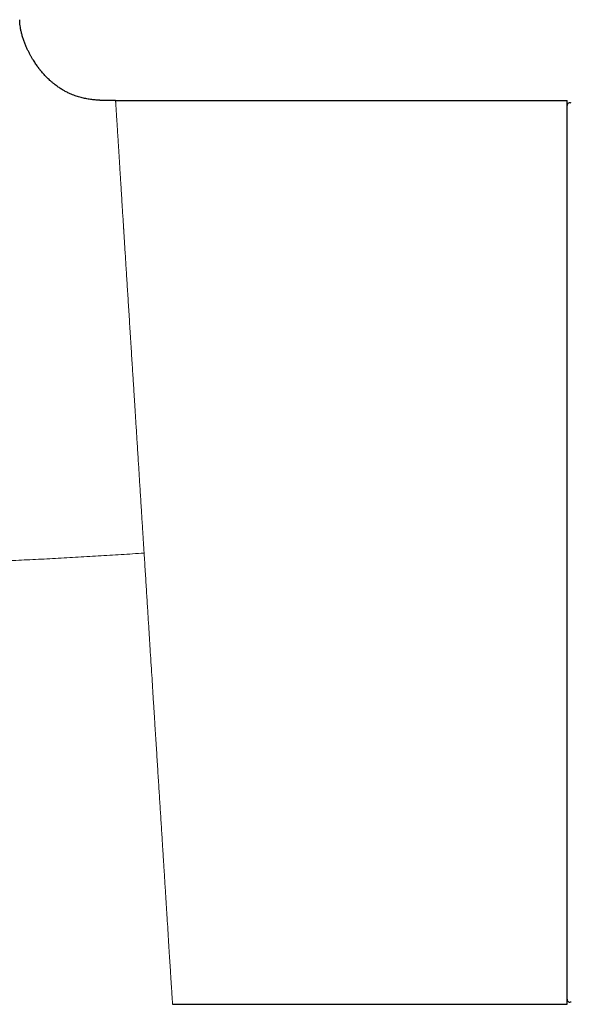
# Model space of a CAD drawing. Header units: millimetres. Extents: x 8 to 961, y 12 to 932.
# Tile 13 of 187: x 445 to 475, y 672 to 725. Entities that reach past the tile are written whole.
import ezdxf

# ---------------------------------------------------------------- set-up
doc = ezdxf.new("R2010")
doc.units = ezdxf.units.MM

msp = doc.modelspace()

# ---------------------------------------------------------------- linework, layer by layer
at = {"color": 7, "linetype": 'Continuous', "lineweight": 30}
for p, q in [((450.179, 720.849), (474.402, 720.849)), ((474.402, 672.349), (474.402, 720.849)), ((453.237, 672.349), (474.402, 672.349))]:
    msp.add_line(p, q, dxfattribs=at)
at = {"color": 8, "linetype": 'Continuous', "lineweight": 0}
msp.add_line((453.237, 672.349), (453.236, 672.359), dxfattribs=at)
at = {"color": 7, "linetype": 'Continuous', "lineweight": 30}
for centre, start, end in [((474.552, 720.581), 58.2338, 180), ((474.552, 672.617), 180, 301.7662)]:
    msp.add_arc(centre, 0.15, start, end, dxfattribs=at)
msp.add_open_spline([(450.18, 720.849), (450.127, 720.849), (450.029, 720.849), (449.889, 720.85), (449.766, 720.851), (449.661, 720.853), (449.576, 720.856), (449.509, 720.858), (449.459, 720.86), (449.422, 720.862), (449.394, 720.863), (449.371, 720.864), (449.346, 720.866), (449.3, 720.869), (449.232, 720.873), (449.134, 720.881), (449.021, 720.892), (448.895, 720.907), (448.769, 720.925), (448.643, 720.947), (448.518, 720.971), (448.389, 721.001), (448.259, 721.035), (448.131, 721.073), (447.999, 721.117), (447.868, 721.166), (447.741, 721.219), (447.627, 721.272), (447.528, 721.321), (447.443, 721.367), (447.363, 721.412), (447.282, 721.46), (447.192, 721.517), (447.093, 721.583), (446.988, 721.659), (446.879, 721.743), (446.769, 721.834), (446.661, 721.928), (446.56, 722.024), (446.468, 722.116), (446.383, 722.205), (446.3, 722.297), (446.219, 722.392), (446.155, 722.47), (446.112, 722.525), (446.083, 722.562), (446.051, 722.603), (446.011, 722.658), (445.961, 722.727), (445.902, 722.812), (445.836, 722.91), (445.764, 723.022), (445.69, 723.146), (445.613, 723.282), (445.536, 723.427), (445.459, 723.582), (445.382, 723.752), (445.306, 723.935), (445.235, 724.13), (445.173, 724.324), (445.123, 724.514), (445.085, 724.697), (445.058, 724.87), (445.043, 725.035), (445.037, 725.142), (445.034, 725.195)], degree=3, knots=[0, 0, 0, 0, 0.0206251, 0.0389807, 0.0550612, 0.0688708, 0.0804194, 0.0887055, 0.0952662, 0.1001093, 0.1032977, 0.1062314, 0.1095144, 0.113146, 0.1242998, 0.1365686, 0.1525941, 0.1696759, 0.187543, 0.2041435, 0.2213416, 0.239127, 0.2574922, 0.275883, 0.2930853, 0.3136363, 0.3322191, 0.3488776, 0.3636436, 0.3765398, 0.387582, 0.4001954, 0.4142761, 0.4298399, 0.4468907, 0.4654283, 0.4840666, 0.5033881, 0.5216969, 0.5388881, 0.554962, 0.5699217, 0.5879735, 0.6041216, 0.6099531, 0.6155921, 0.6224253, 0.6309035, 0.6427315, 0.6566695, 0.6726383, 0.6905315, 0.7102101, 0.7311035, 0.7533379, 0.7766583, 0.800763, 0.828666, 0.8565731, 0.8838987, 0.9100933, 0.934736, 0.9576636, 0.9791313, 1, 1, 1, 1], dxfattribs=at)
at = {"color": 8, "linetype": 'Continuous', "lineweight": 0}
for points, knots in [([(450.179, 720.849), (450.179, 720.848), (450.179, 720.845), (450.18, 720.825), (450.183, 720.791), (450.186, 720.744), (450.19, 720.684), (450.194, 720.611), (450.2, 720.524), (450.207, 720.424), (450.214, 720.31), (450.222, 720.181), (450.231, 720.036), (450.242, 719.878), (450.253, 719.705), (450.264, 719.517), (450.277, 719.315), (450.291, 719.099), (450.305, 718.869), (450.321, 718.625), (450.337, 718.367), (450.354, 718.094), (450.372, 717.807), (450.391, 717.506), (450.411, 717.19), (450.431, 716.872), (450.451, 716.553), (450.47, 716.234), (450.491, 715.905), (450.512, 715.564), (450.535, 715.201), (450.559, 714.814), (450.584, 714.418), (450.602, 714.136), (450.612, 713.977), (450.615, 713.927), (450.618, 713.877), (450.622, 713.827), (450.625, 713.776), (450.635, 713.615), (450.652, 713.337), (450.678, 712.935), (450.704, 712.519), (450.731, 712.089), (450.759, 711.648), (450.788, 711.195), (450.817, 710.731), (450.847, 710.253), (450.878, 709.761), (450.91, 709.255), (450.943, 708.735), (450.976, 708.201), (451.009, 707.676), (451.042, 707.161), (451.072, 706.678), (451.097, 706.291), (451.111, 706.062), (451.117, 705.974), (451.119, 705.942), (451.121, 705.91), (451.123, 705.881), (451.13, 705.756), (451.145, 705.532), (451.166, 705.197), (451.188, 704.845), (451.212, 704.474), (451.236, 704.085), (451.262, 703.685), (451.287, 703.275), (451.314, 702.856), (451.342, 702.42), (451.37, 701.967), (451.398, 701.524), (451.425, 701.093), (451.451, 700.676), (451.478, 700.247), (451.506, 699.807), (451.534, 699.355), (451.562, 698.91), (451.59, 698.474), (451.617, 698.048), (451.641, 697.663), (451.662, 697.322), (451.676, 697.1), (451.686, 696.949), (451.691, 696.871), (451.696, 696.793), (451.701, 696.714), (451.705, 696.638), (451.708, 696.588), (451.71, 696.565)], [0, 0, 0, 0, 0.014841, 0.029735, 0.044684, 0.059686, 0.074743, 0.089584, 0.104477, 0.119422, 0.13442, 0.149778, 0.16519, 0.180657, 0.196178, 0.211754, 0.227385, 0.243071, 0.258722, 0.274426, 0.290185, 0.305999, 0.321866, 0.337788, 0.353764, 0.369795, 0.384204, 0.398658, 0.413155, 0.427695, 0.442279, 0.458373, 0.474519, 0.488771, 0.490641, 0.492511, 0.494382, 0.496254, 0.498126, 0.499999, 0.514221, 0.528639, 0.543252, 0.55806, 0.573064, 0.58799, 0.603104, 0.618408, 0.633899, 0.649579, 0.665448, 0.681505, 0.697751, 0.712204, 0.726802, 0.73977, 0.745512, 0.746416, 0.747321, 0.748226, 0.749132, 0.749853, 0.758808, 0.768219, 0.778086, 0.788409, 0.799187, 0.810422, 0.821431, 0.832847, 0.844667, 0.856892, 0.869523, 0.880359, 0.891475, 0.902873, 0.914553, 0.926514, 0.938756, 0.949762, 0.960986, 0.972428, 0.980099, 0.987865, 0.989914, 0.99197, 0.994033, 0.996102, 0.998178, 1, 1, 1, 1]), ([(419.965, 696.129), (420.088, 696.136), (420.335, 696.149), (420.711, 696.167), (421.094, 696.183), (421.46, 696.196), (421.808, 696.205), (422.139, 696.212), (422.481, 696.216), (422.839, 696.219), (423.213, 696.219), (423.605, 696.217), (424.012, 696.213), (424.437, 696.206), (424.878, 696.198), (425.338, 696.187), (425.815, 696.175), (426.311, 696.162), (426.825, 696.147), (427.358, 696.131), (427.91, 696.115), (428.48, 696.098), (429.069, 696.081), (429.658, 696.064), (430.247, 696.049), (430.835, 696.034), (431.436, 696.021), (432.053, 696.008), (432.683, 695.997), (433.346, 695.987), (434.044, 695.979), (434.776, 695.973), (435.522, 695.97), (436.281, 695.969), (437.054, 695.972), (437.838, 695.978), (438.662, 695.988), (439.523, 696.002), (440.423, 696.021), (441.334, 696.045), (442.254, 696.073), (443.27, 696.109), (444.381, 696.154), (445.588, 696.21), (446.803, 696.272), (448.024, 696.34), (449.25, 696.412), (450.479, 696.488), (451.3, 696.539), (451.71, 696.565)], [0, 0, 0, 0, 0.011699, 0.02353, 0.035613, 0.048057, 0.058153, 0.068574, 0.079362, 0.09055, 0.102412, 0.114754, 0.127601, 0.140976, 0.154897, 0.169379, 0.184433, 0.200069, 0.216292, 0.233104, 0.250506, 0.268495, 0.287066, 0.306212, 0.32426, 0.342775, 0.361747, 0.381165, 0.401018, 0.421291, 0.443871, 0.466916, 0.490407, 0.514322, 0.538639, 0.563336, 0.58839, 0.616334, 0.64465, 0.673307, 0.702272, 0.731515, 0.769166, 0.807153, 0.845413, 0.883884, 0.922508, 0.96123, 1, 1, 1, 1]), ([(451.71, 696.565), (451.731, 696.236), (451.771, 695.59), (451.831, 694.642), (451.888, 693.737), (451.942, 692.876), (451.993, 692.058), (452.042, 691.284), (452.088, 690.548), (452.133, 689.851), (452.174, 689.194), (452.209, 688.645), (452.237, 688.196), (452.255, 687.924), (452.265, 687.753), (452.27, 687.675), (452.275, 687.599), (452.28, 687.524), (452.285, 687.449), (452.289, 687.376), (452.315, 686.971), (452.36, 686.248), (452.424, 685.234), (452.485, 684.264), (452.543, 683.34), (452.601, 682.433), (452.656, 681.548), (452.698, 680.895), (452.724, 680.472), (452.738, 680.26), (452.751, 680.052), (452.764, 679.847), (452.777, 679.646), (452.804, 679.217), (452.844, 678.581), (452.894, 677.772), (452.942, 677.018), (452.985, 676.318), (453.026, 675.675), (453.062, 675.089), (453.096, 674.559), (453.125, 674.087), (453.152, 673.672), (453.174, 673.314), (453.194, 673.013), (453.209, 672.769), (453.222, 672.58), (453.23, 672.447), (453.236, 672.364), (453.236, 672.354), (453.237, 672.349)], [0, 0, 0, 0, 0.026007, 0.05097, 0.074888, 0.097762, 0.119591, 0.140376, 0.160116, 0.179296, 0.197375, 0.214353, 0.224955, 0.235078, 0.237284, 0.239467, 0.241625, 0.243759, 0.245869, 0.247954, 0.250016, 0.28046, 0.310287, 0.339497, 0.368091, 0.396069, 0.426132, 0.455449, 0.463005, 0.470509, 0.477963, 0.485365, 0.492716, 0.500016, 0.532894, 0.565555, 0.597997, 0.630221, 0.662228, 0.694017, 0.725589, 0.756943, 0.788082, 0.819003, 0.849708, 0.880198, 0.910471, 0.940529, 0.970372, 1, 1, 1, 1]), ([(448.026, 667.927), (448.024, 667.928), (448.018, 667.93), (447.978, 667.943), (447.912, 667.965), (447.817, 667.996), (447.693, 668.038), (447.537, 668.09), (447.359, 668.151), (447.16, 668.219), (446.945, 668.293), (446.703, 668.377), (446.433, 668.472), (446.135, 668.578), (445.808, 668.697), (445.449, 668.829), (445.086, 668.966), (444.724, 669.105), (444.368, 669.243), (443.991, 669.391), (443.594, 669.551), (443.176, 669.723), (442.738, 669.907), (442.28, 670.103), (441.803, 670.312), (441.308, 670.534), (440.777, 670.778), (440.209, 671.047), (439.605, 671.34), (438.99, 671.649), (438.365, 671.972), (437.737, 672.308), (437.106, 672.657), (436.475, 673.016), (435.842, 673.39), (435.145, 673.815), (434.387, 674.296), (433.57, 674.84), (432.759, 675.406), (431.956, 675.994), (431.164, 676.603), (430.385, 677.235), (429.619, 677.888), (428.87, 678.563), (428.139, 679.26), (427.428, 679.979), (426.739, 680.719), (426.072, 681.481), (425.431, 682.263), (424.816, 683.067), (424.229, 683.892), (423.673, 684.737), (423.149, 685.601), (422.658, 686.485), (422.203, 687.386), (421.785, 688.305), (421.421, 689.202), (421.109, 690.073), (420.842, 690.915), (420.608, 691.766), (420.408, 692.627), (420.242, 693.494), (420.112, 694.368), (420.016, 695.247), (419.982, 695.835), (419.965, 696.129)], [0, 0, 0, 0, 0.0178568, 0.0357107, 0.0535701, 0.0714321, 0.089292, 0.1071471, 0.124997, 0.1406129, 0.1562303, 0.1718605, 0.1874965, 0.2031304, 0.2187576, 0.2343774, 0.2499935, 0.2624892, 0.2749931, 0.2874983, 0.3000004, 0.3124997, 0.3249984, 0.3374994, 0.3499998, 0.3625013, 0.3750056, 0.3890134, 0.4030184, 0.4170122, 0.4310031, 0.4449968, 0.4587462, 0.4725009, 0.4862587, 0.5000153, 0.5178691, 0.535717, 0.553568, 0.5714231, 0.5892821, 0.6071431, 0.6250031, 0.6428595, 0.660716, 0.6785729, 0.6964295, 0.7142854, 0.7321407, 0.7499968, 0.7678556, 0.7857165, 0.8035763, 0.8214332, 0.8392868, 0.8571389, 0.8749935, 0.890621, 0.9062484, 0.9218746, 0.9374998, 0.953125, 0.9687503, 0.9843751, 1, 1, 1, 1])]:
    msp.add_open_spline(points, degree=3, knots=knots, dxfattribs=at)

doc.saveas('drawing.dxf')
